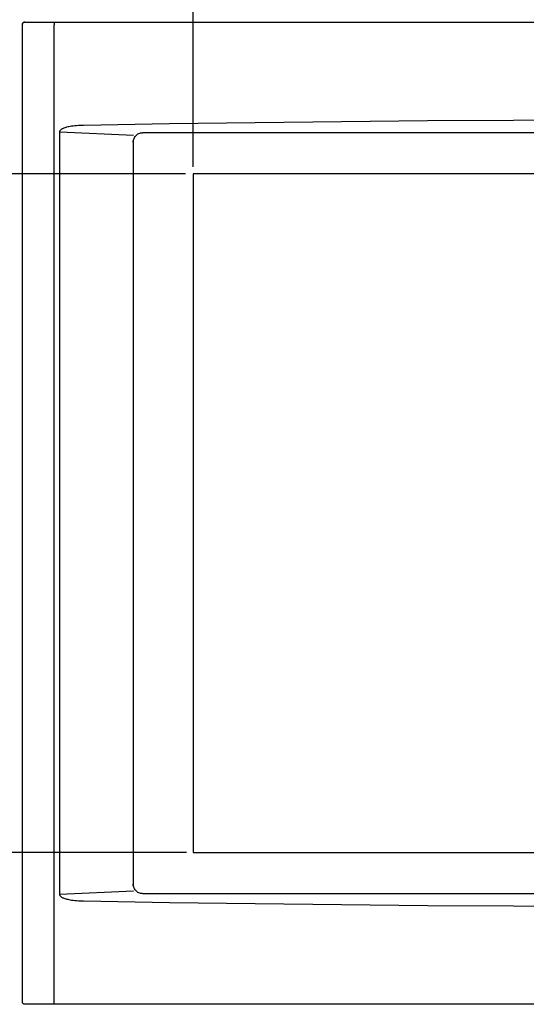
# Model space of a CAD drawing. Extents: x -71 to 52, y -13 to 68.
# Tile 4 of 81: x -10 to -3, y 43 to 57. Entities that reach past the tile are written whole.
import ezdxf

# ---------------------------------------------------------------- set-up
doc = ezdxf.new("R2010")
doc.units = 0
doc.header["$LTSCALE"] = 1.21
doc.header["$MEASUREMENT"] = 0
doc.layers.add('dim', color=5, linetype='CONTINUOUS')
doc.layers.add('UNIT', color=7, linetype='CONTINUOUS')

msp = doc.modelspace()

# ---------------------------------------------------------------- linework, layer by layer
at = {"layer": 'dim'}
for p, q in [((-7.421, 54.541), (-7.421, 58.061)), ((-7.525, 54.447), (-11.783, 54.447)), ((-7.508, 45.249), (-11.783, 45.249))]:
    msp.add_line(p, q, dxfattribs=at)
at = {"layer": 'UNIT', "linetype": 'Continuous'}
for p, q in [((-9.731, 43.223), (-9.731, 56.473)), ((-9.701, 56.503), (-9.701, 56.503)), ((-9.701, 56.503), (7.049, 56.503)), ((-9.305, 43.231), (-9.305, 56.465)), ((-9.227, 44.69), (-9.227, 55.006)), ((-9.225, 55.016), (-8.229, 54.969)), ((5.454, 55.003), (-8.106, 55.003)), ((-8.231, 54.905), (-8.231, 44.791)), ((-7.421, 54.447), (-7.421, 45.249)), ((4.769, 54.447), (-7.421, 54.447)), ((-7.421, 45.249), (4.769, 45.249)), ((-8.229, 44.727), (-9.225, 44.68)), ((-8.106, 44.693), (5.454, 44.693)), ((-9.701, 43.193), (-9.701, 43.193)), ((7.049, 43.193), (-9.701, 43.193))]:
    msp.add_line(p, q, dxfattribs=at)
for points in [[(-9.731, 56.473), (-9.731, 56.478), (-9.73, 56.482), (-9.728, 56.487), (-9.726, 56.491), (-9.723, 56.494), (-9.719, 56.497), (-9.715, 56.5), (-9.711, 56.502), (-9.706, 56.503), (-9.701, 56.503)], [(-9.701, 56.503), (-9.706, 56.503), (-9.711, 56.502), (-9.715, 56.5), (-9.719, 56.497), (-9.723, 56.494), (-9.726, 56.491), (-9.728, 56.487), (-9.73, 56.482), (-9.731, 56.478), (-9.731, 56.473)], [(-9.303, 56.495), (-9.303, 56.495), (-9.303, 56.494), (-9.303, 56.492), (-9.304, 56.49), (-9.304, 56.487), (-9.304, 56.483), (-9.304, 56.479), (-9.305, 56.475), (-9.305, 56.47), (-9.305, 56.465)], [(-8.907, 55.103), (-8.94, 55.102), (-8.971, 55.1), (-8.999, 55.098), (-9.024, 55.096), (-9.047, 55.093), (-9.068, 55.09), (-9.087, 55.087), (-9.104, 55.084), (-9.12, 55.081), (-9.134, 55.077), (-9.147, 55.073), (-9.159, 55.07), (-9.17, 55.066), (-9.179, 55.062), (-9.188, 55.058), (-9.196, 55.055), (-9.203, 55.051), (-9.209, 55.047), (-9.214, 55.042), (-9.218, 55.038), (-9.222, 55.034), (-9.225, 55.03), (-9.227, 55.026), (-9.228, 55.022), (-9.229, 55.018), (-9.229, 55.014), (-9.228, 55.01), (-9.227, 55.006)], [(6.254, 55.103), (5.089, 55.123), (3.924, 55.139), (2.758, 55.152), (1.591, 55.162), (0.424, 55.169), (-0.743, 55.172), (-1.91, 55.172), (-3.077, 55.169), (-4.244, 55.162), (-5.41, 55.152), (-6.577, 55.139), (-7.742, 55.123), (-8.907, 55.103)], [(-9.225, 55.016), (-9.226, 55.012), (-9.227, 55.009), (-9.227, 55.006)], [(-8.228, 54.901), (-8.225, 54.914), (-8.22, 54.927), (-8.214, 54.939), (-8.207, 54.951), (-8.198, 54.961), (-8.189, 54.971), (-8.179, 54.979), (-8.168, 54.986), (-8.156, 54.992), (-8.144, 54.997), (-8.132, 55), (-8.119, 55.002), (-8.106, 55.003)], [(-8.231, 54.874), (-8.231, 54.887), (-8.228, 54.901)], [(-8.228, 44.795), (-8.231, 44.809), (-8.231, 44.822)], [(-8.106, 44.693), (-8.119, 44.694), (-8.132, 44.696), (-8.144, 44.699), (-8.156, 44.704), (-8.168, 44.71), (-8.179, 44.717), (-8.189, 44.725), (-8.198, 44.735), (-8.207, 44.745), (-8.214, 44.757), (-8.22, 44.769), (-8.225, 44.782), (-8.228, 44.795)], [(-9.227, 44.69), (-9.228, 44.686), (-9.229, 44.682), (-9.229, 44.678), (-9.228, 44.674), (-9.227, 44.67), (-9.225, 44.666), (-9.222, 44.662), (-9.218, 44.658), (-9.214, 44.654), (-9.209, 44.65), (-9.203, 44.645), (-9.196, 44.641), (-9.188, 44.638), (-9.179, 44.634), (-9.17, 44.63), (-9.159, 44.626), (-9.147, 44.623), (-9.134, 44.619), (-9.12, 44.616), (-9.104, 44.612), (-9.087, 44.609), (-9.068, 44.606), (-9.047, 44.603), (-9.024, 44.6), (-8.999, 44.598), (-8.971, 44.596), (-8.94, 44.594), (-8.907, 44.593)], [(-9.227, 44.69), (-9.227, 44.687), (-9.226, 44.684), (-9.225, 44.68)], [(-8.907, 44.593), (-7.742, 44.573), (-6.577, 44.557), (-5.41, 44.544), (-4.244, 44.534), (-3.077, 44.527), (-1.91, 44.524), (-0.743, 44.524), (0.424, 44.527), (1.591, 44.534), (2.758, 44.544), (3.924, 44.557), (5.089, 44.573), (6.254, 44.593)], [(-9.303, 43.201), (-9.303, 43.201), (-9.303, 43.202), (-9.303, 43.204), (-9.304, 43.206), (-9.304, 43.21), (-9.304, 43.213), (-9.304, 43.217), (-9.305, 43.221), (-9.305, 43.226), (-9.305, 43.231)], [(-9.701, 43.193), (-9.706, 43.193), (-9.711, 43.194), (-9.715, 43.196), (-9.719, 43.199), (-9.723, 43.202), (-9.726, 43.205), (-9.728, 43.209), (-9.73, 43.214), (-9.731, 43.218), (-9.731, 43.223)], [(-9.701, 43.193), (-9.706, 43.193), (-9.711, 43.195), (-9.715, 43.196), (-9.719, 43.199), (-9.723, 43.202), (-9.726, 43.205), (-9.728, 43.209), (-9.73, 43.214), (-9.731, 43.218), (-9.731, 43.223)]]:
    msp.add_lwpolyline(points, dxfattribs=at)

doc.saveas('drawing.dxf')
